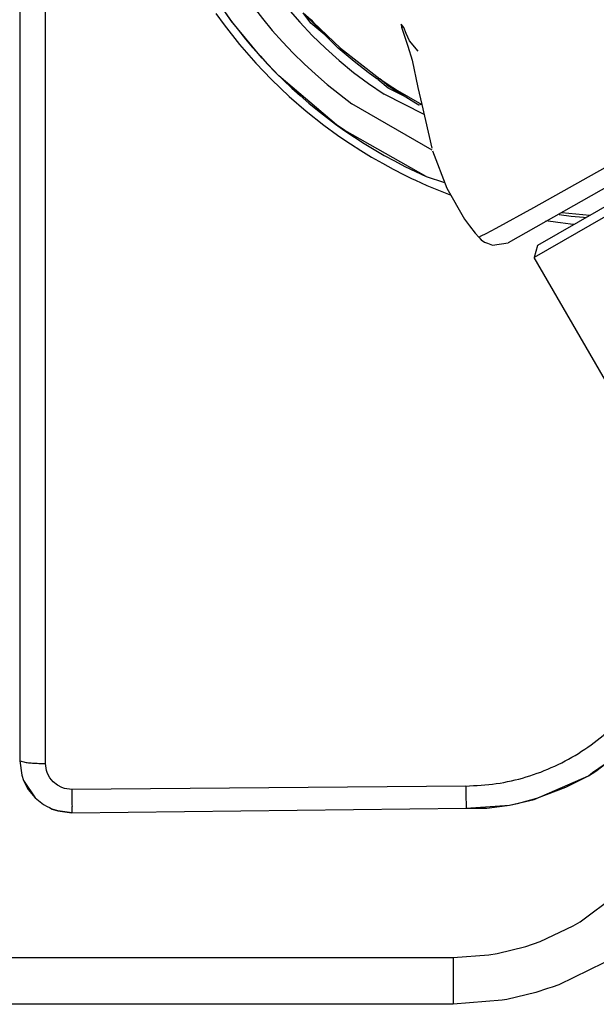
# Model space of a CAD drawing. Header units: millimetres. Extents: x -1041 to -481, y -163 to 556.
# Tile 33 of 51: x -630 to -597, y -163 to -106. Entities that reach past the tile are written whole.
import ezdxf

# ---------------------------------------------------------------- set-up
doc = ezdxf.new("R2010")
doc.units = ezdxf.units.MM

# ---------------------------------------------------------------- blocks, each defined once
blk = doc.blocks.new('Schale_rechts__1', base_point=(-620.488, -119.276))
at = {"color": 7, "linetype": 'Continuous'}
for p, q in [((-612.146, -107.926), (-614.165, -105.903)), ((-608.366, -106.736), (-608.517, -106.551)), ((-608.517, -106.551), (-608.513, -106.715)), ((-608.366, -106.736), (-608.513, -106.715)), ((-608.513, -106.715), (-608.134, -107.824)), ((-608.241, -107.095), (-608.366, -106.736)), ((-608.043, -107.51), (-608.241, -107.095)), ((-607.548, -108.108), (-608.043, -107.51)), ((-611.235, -108.702), (-612.146, -107.926)), ((-608.134, -107.824), (-607.898, -108.625)), ((-610.417, -109.338), (-611.235, -108.702)), ((-607.898, -108.625), (-607.566, -110.198)), ((-609.922, -109.697), (-610.417, -109.338)), ((-584.626, -109.098), (-602.367, -119.135)), ((-609.744, -109.702), (-609.922, -109.697)), ((-609.24, -110.129), (-609.744, -109.702)), ((-609.24, -110.129), (-609.744, -109.702)), ((-607.796, -111.045), (-609.24, -110.129)), ((-607.796, -111.045), (-609.24, -110.129)), ((-607.566, -110.198), (-607.325, -111.18)), ((-607.508, -111.206), (-607.796, -111.045)), ((-607.508, -111.206), (-607.796, -111.045)), ((-607.325, -111.18), (-607.508, -111.206)), ((-607.325, -111.18), (-607.508, -111.206)), ((-607.325, -111.18), (-606.763, -113.693)), ((-606.721, -113.841), (-605.898, -116.001)), ((-605.898, -116.001), (-604.885, -117.773)), ((-604.885, -117.773), (-604.579, -118.165)), ((-604.579, -118.165), (-604.266, -118.581)), ((-604.266, -118.581), (-604.055, -118.813)), ((-604.055, -118.813), (-603.919, -118.97)), ((-603.919, -118.97), (-603.724, -119.107)), ((-603.724, -119.107), (-603.551, -119.165)), ((-603.551, -119.165), (-603.262, -119.276)), ((-603.262, -119.276), (-602.367, -119.135))]:
    blk.add_line(p, q, dxfattribs=at)
at = {"color": 1, "linetype": 'Continuous'}
for p, q in [((-614.165, -105.903), (-613.703, -106.308)), ((-613.703, -106.308), (-613.567, -106.451)), ((-613.567, -106.451), (-612.011, -107.935)), ((-612.011, -107.935), (-609.744, -109.702)), ((-600.884, -117.096), (-585.115, -108.252)), ((-609.744, -109.702), (-609.001, -110.196)), ((-609.001, -110.196), (-608.731, -110.367)), ((-608.731, -110.367), (-607.325, -111.18)), ((-603.054, -118.291), (-600.884, -117.096)), ((-603.636, -118.603), (-603.054, -118.291)), ((-604.055, -118.813), (-603.916, -118.746)), ((-603.916, -118.746), (-603.636, -118.603))]:
    blk.add_line(p, q, dxfattribs=at)
blk = doc.blocks.new('Kopie_Fokusknopf_Vorm_1__2', base_point=(-600.859, -160.163))
at = {"color": 7, "linetype": 'Continuous'}
for p, q in [((-566.901, -99.799), (-600.676, -119.299)), ((-582.831, -109.574), (-600.859, -119.982)), ((-600.676, -119.299), (-600.859, -119.982)), ((-594.856, -130.379), (-600.859, -119.982))]:
    blk.add_line(p, q, dxfattribs=at)
blk = doc.blocks.new('Fokus-PO__4', base_point=(-620.488, -160.163))
for name, p in [('Schale_rechts__1', (-620.488, -119.276)), ('Kopie_Fokusknopf_Vorm_1__2', (-600.859, -160.163))]:
    blk.add_blockref(name, p)
blk = doc.blocks.new('Fuss_3__8', base_point=(-661.305, -162.984))
at = {"color": 1, "linetype": 'Continuous'}
for p, q in [((-598.222, -158.236), (-596.167, -156.702)), ((-600.528, -159.372), (-598.618, -158.47)), ((-598.618, -158.47), (-598.222, -158.236)), ((-602.991, -160.065), (-601.351, -159.658)), ((-601.351, -159.658), (-600.528, -159.372)), ((-650.724, -160.298), (-605.535, -160.298)), ((-605.535, -160.298), (-603.467, -160.144)), ((-605.535, -160.298), (-605.535, -162.984)), ((-603.467, -160.144), (-602.991, -160.065)), ((-596.846, -160.596), (-599.448, -161.857)), ((-600.089, -162.082), (-600.759, -162.299)), ((-599.832, -161.999), (-600.089, -162.082)), ((-602.442, -162.701), (-602.712, -162.748)), ((-600.759, -162.299), (-602.442, -162.701)), ((-602.712, -162.748), (-605.535, -162.984))]:
    blk.add_line(p, q, dxfattribs=at)
at = {"color": 7, "linetype": 'Continuous'}
for p, q in [((-599.832, -161.999), (-600.089, -162.082)), ((-599.448, -161.857), (-599.832, -161.999)), ((-599.448, -161.857), (-599.832, -161.999)), ((-605.535, -162.984), (-650.724, -162.984))]:
    blk.add_line(p, q, dxfattribs=at)
blk = doc.blocks.new('Frontteil__29', base_point=(-640.732, -151.958))
at = {"color": 7, "linetype": 'Continuous'}
for p, q in [((-630.489, -55.671), (-630.489, -148.958)), ((-618.314, -106.348), (-619.886, -104.014)), ((-613.727, -106.492), (-614.17, -105.898)), ((-616.668, -108.354), (-618.314, -106.348)), ((-612.806, -107.265), (-613.727, -106.492)), ((-616.521, -108.516), (-616.668, -108.354)), ((-615.559, -109.518), (-616.521, -108.516)), ((-612.24, -112.34), (-615.559, -109.518)), ((-609.268, -110.234), (-609.864, -109.734)), ((-608.341, -110.7), (-609.268, -110.234)), ((-607.204, -111.743), (-609.501, -110.589)), ((-611.765, -112.679), (-612.24, -112.34)), ((-607.081, -115.32), (-611.765, -112.679)), ((-607.081, -115.32), (-606.027, -115.663)), ((-599.43, -117.51), (-598.731, -117.599)), ((-599.275, -117.386), (-597.657, -117.556)), ((-598.731, -117.599), (-598.031, -117.67)), ((-598.031, -117.67), (-597.875, -117.682)), ((-597.313, -149.562), (-595.258, -147.957)), ((-630.489, -148.958), (-630.372, -149.787)), ((-597.735, -149.822), (-597.313, -149.562)), ((-630.372, -149.787), (-630.26, -150.106)), ((-630.26, -150.106), (-629.994, -150.607)), ((-630.26, -150.106), (-629.601, -151.088)), ((-600.86, -151.183), (-597.735, -149.822)), ((-629.994, -150.607), (-629.601, -151.088)), ((-629.601, -151.088), (-629.116, -151.478)), ((-629.601, -151.088), (-629.116, -151.478)), ((-602.284, -151.525), (-600.86, -151.183)), ((-629.116, -151.478), (-628.902, -151.59)), ((-629.116, -151.478), (-628.902, -151.59)), ((-628.902, -151.59), (-628.769, -151.66)), ((-628.902, -151.59), (-628.769, -151.66)), ((-628.769, -151.66), (-628.613, -151.739)), ((-628.613, -151.739), (-628.293, -151.848)), ((-628.293, -151.848), (-628.613, -151.739)), ((-628.293, -151.848), (-627.487, -151.958)), ((-627.487, -151.958), (-628.293, -151.848)), ((-627.487, -151.958), (-604.78, -151.699)), ((-604.78, -151.699), (-602.284, -151.525)), ((-604.78, -151.699), (-603.591, -151.699))]:
    blk.add_line(p, q, dxfattribs=at)
at = {"color": 1, "linetype": 'Continuous'}
for p, q in [((-629.002, -149.115), (-629.002, -55.828)), ((-619.192, -105.934), (-618.713, -106.594)), ((-618.713, -106.594), (-617.828, -107.718)), ((-617.828, -107.718), (-616.888, -108.8)), ((-616.888, -108.8), (-615.992, -109.736)), ((-615.992, -109.736), (-614.964, -110.716)), ((-614.964, -110.716), (-613.987, -111.563)), ((-613.987, -111.563), (-612.975, -112.364)), ((-606.734, -113.798), (-611.359, -111.128)), ((-612.975, -112.364), (-612.189, -112.937)), ((-612.189, -112.937), (-612.045, -113.038)), ((-612.045, -113.038), (-611.447, -113.443)), ((-611.447, -113.443), (-610.841, -113.832)), ((-610.841, -113.832), (-610.227, -114.205)), ((-610.227, -114.205), (-609.607, -114.561)), ((-609.607, -114.561), (-608.979, -114.901)), ((-608.979, -114.901), (-608.346, -115.224)), ((-608.346, -115.224), (-607.925, -115.428)), ((-607.925, -115.428), (-607.702, -115.533)), ((-607.702, -115.533), (-607.04, -115.83)), ((-607.04, -115.83), (-606.374, -116.11)), ((-606.374, -116.11), (-605.705, -116.371)), ((-600.188, -117.848), (-599.492, -117.954)), ((-599.492, -117.954), (-599.357, -117.972)), ((-599.357, -117.972), (-598.772, -118.045)), ((-598.772, -118.045), (-598.544, -118.068)), ((-597.499, -149.643), (-596.461, -148.927)), ((-628.943, -149.529), (-629.002, -149.115)), ((-628.887, -149.689), (-628.943, -149.529)), ((-597.735, -149.822), (-597.499, -149.643)), ((-628.755, -149.939), (-628.887, -149.689)), ((-628.558, -150.18), (-628.755, -149.939)), ((-628.315, -150.375), (-628.558, -150.18)), ((-599.05, -150.48), (-597.735, -149.822)), ((-628.064, -150.505), (-628.315, -150.375)), ((-627.904, -150.56), (-628.064, -150.505)), ((-627.489, -150.615), (-627.904, -150.56)), ((-604.801, -150.417), (-627.489, -150.615)), ((-600.708, -151.119), (-599.05, -150.48)), ((-601.821, -151.418), (-600.708, -151.119)), ((-603.591, -151.699), (-602.425, -151.54)), ((-602.284, -151.525), (-601.821, -151.418))]:
    blk.add_line(p, q, dxfattribs=at)
at = {"color": 7, "linetype": 'Continuous'}
for radius, start, end in [(28.5, 354, 246), (25.5, 10, 236.6667)]:
    blk.add_arc((-595.489, -89.284), radius, start, end, dxfattribs=at)
at = {"color": 1, "linetype": 'Continuous'}
blk.add_arc((-595.489, -89.284), 27, 174, 234, dxfattribs=at)
for points, knots in [([(-604.801, -150.417), (-604.213, -150.388), (-603.037, -150.33), (-601.312, -149.929), (-599.659, -149.307), (-598.114, -148.451), (-596.694, -147.399), (-595.89, -146.543), (-595.489, -146.115)], [0, 0, 0, 0, 1.763112, 3.525657, 5.287303, 7.047765, 8.806896, 10.564651, 10.564651, 10.564651, 10.564651]), ([(-630.489, -148.958), (-630.482, -148.96), (-630.427, -148.977), (-630.286, -149.023), (-630.045, -149.073), (-629.731, -149.096), (-629.379, -149.112), (-629.13, -149.114), (-629.002, -149.115)], [0, 0, 0, 0, 0.021526, 0.172204, 0.443982, 0.757282, 1.116421, 1.502127, 1.502127, 1.502127, 1.502127]), ([(-627.489, -150.615), (-627.487, -150.733), (-627.485, -150.961), (-627.481, -151.281), (-627.475, -151.562), (-627.478, -151.776), (-627.485, -151.903), (-627.487, -151.952), (-627.487, -151.958)], [0, 0, 0, 0, 0.356252, 0.682035, 0.961752, 1.197907, 1.325341, 1.343546, 1.343546, 1.343546, 1.343546]), ([(-604.801, -150.417), (-604.8, -150.535), (-604.797, -150.763), (-604.793, -151.082), (-604.789, -151.352), (-604.784, -151.548), (-604.781, -151.656), (-604.78, -151.695), (-604.78, -151.699)], [0, 0, 0, 0, 0.356228, 0.681991, 0.957943, 1.167695, 1.268608, 1.283024, 1.283024, 1.283024, 1.283024])]:
    blk.add_open_spline(points, degree=3, knots=knots, dxfattribs=at)
blk = doc.blocks.new('Gehaeuse_kpl__68', base_point=(-955.489, -151.958))
blk.add_blockref('Frontteil__29', (-640.732, -151.958))
blk = doc.blocks.new('L10-für-dxf-Internet__92', base_point=(-1040.837, -162.984))
for name, p in [('Gehaeuse_kpl__68', (-955.489, -151.958)), ('Fokus-PO__4', (-620.488, -160.163)), ('Fuss_3__8', (-661.305, -162.984))]:
    blk.add_blockref(name, p)
blk = doc.blocks.new('SA_LinksB', base_point=(-811, 178))
blk.add_blockref('L10-für-dxf-Internet__92', (-1040.837, -162.984))

msp = doc.modelspace()

# ---------------------------------------------------------------- block references
msp.add_blockref('SA_LinksB', (-811, 178))

doc.saveas('drawing.dxf')
